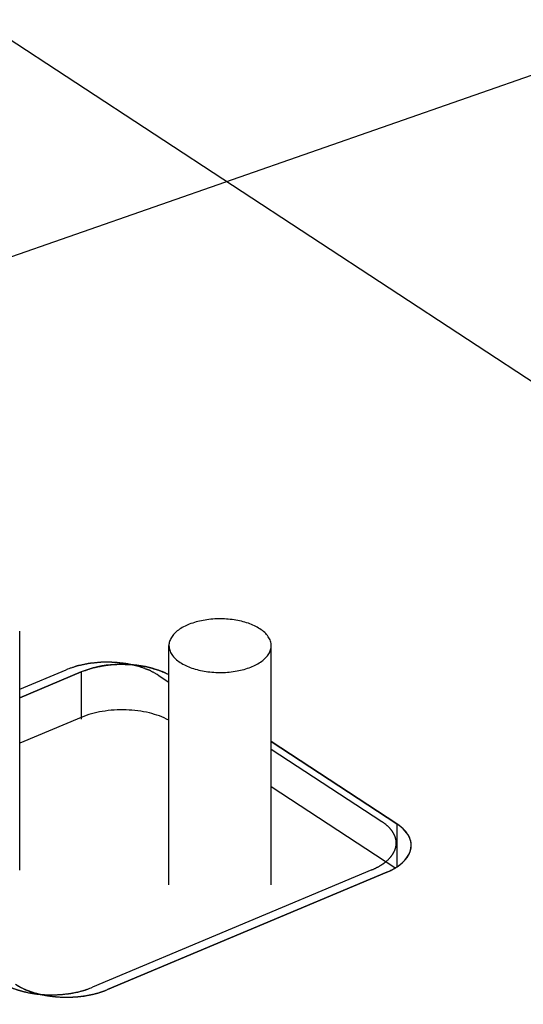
# Model space of a CAD drawing. Header units: millimetres. Extents: x 0 to 4620, y -1280 to 3267.
# Tile 99 of 103: x 3442 to 3481, y 2112 to 2189. Entities that reach past the tile are written whole.
import ezdxf

# ---------------------------------------------------------------- set-up
doc = ezdxf.new("R2010")
doc.units = ezdxf.units.MM
doc.header["$LTSCALE"] = 254.1
doc.layers.get('0').update_dxf_attribs({"linetype": 'CONTINUOUS'})
doc.layers.add('02___PRT_ALL_AXES', color=7, linetype='CONTINUOUS')
doc.layers.add('03___PRT_ALL_CURVES', color=7, linetype='CONTINUOUS')
doc.styles.get("Standard").update_dxf_attribs({"font": 'txt', "width": 0.9})
doc.dimstyles.get("Standard").update_dxf_attribs({"dimtxt": 16.5, "dimasz": 27.5, "dimexe": 1.5, "dimexo": 1.5, "dimtad": 1, "dimzin": 0, "dimdsep": 46, "dimtxsty": 'Standard', "dimblk": '_FILLED', "dimblk1": '_FILLED', "dimblk2": '_FILLED', "dimcen": 0.09, "dimazin": 0, "dimtol": 1, "dimtp": 0.01, "dimtm": 0.01, "dimtfac": 1, "dimtofl": 0, "dimtmove": 0, "dimatfit": 3, "dimldrblk": '_FILLED', "dimfxl": 0, "dimtolj": 1, "dimtzin": 0, "dimarcsym": 0})

# ---------------------------------------------------------------- blocks, each defined once
blk = doc.blocks.new('_FILLED')
at = {"color": 0, "linetype": 'ByBlock'}
blk.add_solid([(0, 0), (-1, 0.2), (-1, -0.2)], dxfattribs=at)

msp = doc.modelspace()

# ---------------------------------------------------------------- linework, layer by layer
at = {"color": 7, "linetype": 'Continuous'}
for p, q in [((3638.228, 2058.384), (3416.267, 2203.885)), ((3446.568, 2138.186), (3441.756, 2136.162)), ((3446.568, 2138.186), (3446.568, 2134.48)), ((3471.271, 2126.293), (3461.436, 2132.74)), ((3471.271, 2126.293), (3471.271, 2122.941)), ((3448.625, 2113.319), (3470.477, 2122.513))]:
    msp.add_line(p, q, dxfattribs=at)
at = {"color": 6, "linetype": 'Continuous'}
for p, q in [((3446.568, 2134.632), (3441.756, 2132.608)), ((3471.113, 2122.842), (3461.436, 2129.186))]:
    msp.add_line(p, q, dxfattribs=at)
at = {"color": 7, "linetype": 'Continuous'}
for points, knots in [([(3453.455, 2137.954), (3452.975, 2138.215), (3450.759, 2138.987), (3448.215, 2138.88), (3446.568, 2138.186)], [0, 0, 0, 0, 0.234032, 1, 1, 1, 1]), ([(3472.395, 2124.614), (3472.395, 2124.767), (3472.278, 2125.462), (3471.722, 2125.998), (3471.271, 2126.293)], [0, 0, 0, 0, 0.220487, 1, 1, 1, 1]), ([(3470.477, 2122.513), (3470.757, 2122.631), (3471.611, 2123.05), (3472.397, 2123.944), (3472.395, 2124.614)], [0, 0, 0, 0, 0.311928, 1, 1, 1, 1]), ([(3441.428, 2113.736), (3442.424, 2113.083), (3444.942, 2112.526), (3447.455, 2112.827), (3448.625, 2113.319)], [0, 0, 0, 0, 0.484256, 1, 1, 1, 1])]:
    msp.add_open_spline(points, degree=3, knots=knots, dxfattribs=at)
at = {"color": 6, "linetype": 'Continuous'}
msp.add_open_spline([(3453.437, 2134.409), (3452.957, 2134.668), (3451.85, 2135.053), (3450.076, 2135.275), (3448.263, 2135.163), (3447.095, 2134.854), (3446.568, 2134.632)], degree=3, knots=[0, 0, 0, 0, 0.231752, 0.491924, 0.756422, 1, 1, 1, 1], dxfattribs=at)
at = {"layer": '02___PRT_ALL_AXES', "color": 7, "linetype": 'Continuous'}
for p, q in [((3441.756, 2122.666), (3441.756, 2141.388)), ((3453.436, 2121.526), (3453.436, 2140.247)), ((3461.436, 2121.525), (3461.436, 2140.247))]:
    msp.add_line(p, q, dxfattribs=at)
for points, knots in [([(3460.558, 2141.561), (3460.277, 2141.745), (3459.617, 2142.046), (3458.517, 2142.303), (3457.32, 2142.379), (3456.134, 2142.267), (3455.063, 2141.978), (3454.306, 2141.591), (3453.856, 2141.204), (3453.618, 2140.902), (3453.47, 2140.581), (3453.436, 2140.356), (3453.436, 2140.247)], [0, 0, 0, 0, 0.123263, 0.263943, 0.413703, 0.562481, 0.700389, 0.819666, 0.871274, 0.917717, 0.960028, 1, 1, 1, 1]), ([(3461.436, 2140.247), (3461.436, 2140.367), (3461.394, 2140.615), (3461.216, 2140.965), (3460.931, 2141.29), (3460.691, 2141.474), (3460.558, 2141.561)], [0, 0, 0, 0, 0.217697, 0.450497, 0.70939, 1, 1, 1, 1]), ([(3453.436, 2140.247), (3453.436, 2140.128), (3453.477, 2139.88), (3453.656, 2139.53), (3453.941, 2139.205), (3454.181, 2139.021), (3454.314, 2138.934)], [0, 0, 0, 0, 0.217697, 0.450497, 0.70939, 1, 1, 1, 1]), ([(3454.314, 2138.934), (3454.594, 2138.75), (3455.255, 2138.448), (3456.355, 2138.192), (3457.551, 2138.115), (3458.738, 2138.227), (3459.808, 2138.517), (3460.565, 2138.904), (3461.015, 2139.291), (3461.254, 2139.593), (3461.402, 2139.914), (3461.436, 2140.139), (3461.436, 2140.247)], [0, 0, 0, 0, 0.123263, 0.263943, 0.413703, 0.562481, 0.700389, 0.819666, 0.871274, 0.917717, 0.960028, 1, 1, 1, 1])]:
    msp.add_open_spline(points, degree=3, knots=knots, dxfattribs=at)
at = {"layer": '03___PRT_ALL_CURVES', "color": 4, "linetype": 'Continuous'}
for p, q in [((3441.756, 2136.836), (3445.397, 2138.367)), ((3441.756, 2136.162), (3446.568, 2138.186)), ((3452.594, 2137.95), (3453.436, 2137.398)), ((3461.436, 2132.74), (3471.271, 2126.293)), ((3461.436, 2132.154), (3470.1, 2126.474)), ((3469.306, 2122.694), (3447.454, 2113.5)), ((3470.477, 2122.513), (3448.625, 2113.319))]:
    msp.add_line(p, q, dxfattribs=at)
for points, knots in [([(3452.594, 2137.95), (3452.535, 2137.981), (3452.448, 2138.028), (3452.332, 2138.091), (3452.245, 2138.138), (3452.157, 2138.185), (3452.085, 2138.224), (3452.027, 2138.255), (3451.99, 2138.275), (3451.961, 2138.29), (3451.939, 2138.302), (3451.921, 2138.312), (3451.908, 2138.319), (3451.901, 2138.322), (3451.896, 2138.326), (3451.889, 2138.328), (3451.881, 2138.331), (3451.866, 2138.336), (3451.844, 2138.344), (3451.819, 2138.353), (3451.784, 2138.366), (3451.741, 2138.381), (3451.673, 2138.406), (3451.587, 2138.437), (3451.484, 2138.474), (3451.381, 2138.511), (3451.295, 2138.542), (3451.227, 2138.567), (3451.184, 2138.582), (3451.149, 2138.595), (3451.124, 2138.604), (3451.102, 2138.612), (3451.085, 2138.618), (3451.073, 2138.623), (3451.058, 2138.626), (3451.039, 2138.63), (3451.015, 2138.636), (3450.986, 2138.642), (3450.948, 2138.651), (3450.9, 2138.662), (3450.824, 2138.679), (3450.728, 2138.7), (3450.613, 2138.726), (3450.499, 2138.752), (3450.403, 2138.774), (3450.327, 2138.791), (3450.269, 2138.804), (3450.221, 2138.815), (3450.188, 2138.823), (3450.169, 2138.827), (3450.155, 2138.831), (3450.139, 2138.832), (3450.118, 2138.834), (3450.082, 2138.838), (3450.03, 2138.844), (3449.968, 2138.851), (3449.885, 2138.86), (3449.781, 2138.872), (3449.657, 2138.886), (3449.533, 2138.9), (3449.429, 2138.911), (3449.346, 2138.92), (3449.284, 2138.927), (3449.232, 2138.933), (3449.196, 2138.937), (3449.175, 2138.939), (3449.16, 2138.942), (3449.144, 2138.941), (3449.123, 2138.942), (3449.087, 2138.942), (3449.035, 2138.942), (3448.972, 2138.942), (3448.889, 2138.943), (3448.785, 2138.944), (3448.66, 2138.944), (3448.535, 2138.945), (3448.431, 2138.946), (3448.348, 2138.946), (3448.285, 2138.947), (3448.233, 2138.947), (3448.197, 2138.948), (3448.176, 2138.947), (3448.16, 2138.948), (3448.145, 2138.946), (3448.125, 2138.944), (3448.089, 2138.941), (3448.038, 2138.936), (3447.976, 2138.93), (3447.894, 2138.922), (3447.792, 2138.912), (3447.669, 2138.9), (3447.546, 2138.888), (3447.444, 2138.878), (3447.362, 2138.87), (3447.301, 2138.864), (3447.25, 2138.859), (3447.214, 2138.856), (3447.193, 2138.853), (3447.178, 2138.852), (3447.164, 2138.849), (3447.144, 2138.845), (3447.11, 2138.838), (3447.062, 2138.828), (3447.004, 2138.816), (3446.927, 2138.799), (3446.83, 2138.779), (3446.714, 2138.755), (3446.598, 2138.731), (3446.501, 2138.711), (3446.424, 2138.694), (3446.366, 2138.682), (3446.317, 2138.672), (3446.283, 2138.665), (3446.264, 2138.661), (3446.249, 2138.658), (3446.236, 2138.653), (3446.218, 2138.647), (3446.187, 2138.637), (3446.143, 2138.622), (3446.09, 2138.603), (3446.019, 2138.579), (3445.93, 2138.549), (3445.823, 2138.513), (3445.716, 2138.476), (3445.574, 2138.428), (3445.468, 2138.391), (3445.397, 2138.367)], [0, 0, 0, 0, 0.03125, 0.046875, 0.0625, 0.078125, 0.09375, 0.101562, 0.109375, 0.113281, 0.117188, 0.121094, 0.123047, 0.124023, 0.125, 0.125977, 0.126953, 0.128906, 0.132812, 0.136719, 0.140625, 0.148438, 0.15625, 0.171875, 0.1875, 0.203125, 0.21875, 0.226562, 0.234375, 0.238281, 0.242188, 0.246094, 0.248047, 0.25, 0.251953, 0.253906, 0.257812, 0.261719, 0.265625, 0.273438, 0.28125, 0.296875, 0.3125, 0.328125, 0.34375, 0.351562, 0.359375, 0.367188, 0.371094, 0.373047, 0.375, 0.376953, 0.378906, 0.382812, 0.390625, 0.398438, 0.40625, 0.421875, 0.4375, 0.453125, 0.46875, 0.476562, 0.484375, 0.492188, 0.496094, 0.498047, 0.5, 0.501953, 0.503906, 0.507812, 0.515625, 0.523438, 0.53125, 0.546875, 0.5625, 0.578125, 0.59375, 0.601562, 0.609375, 0.617188, 0.621094, 0.623047, 0.625, 0.626953, 0.628906, 0.632812, 0.640625, 0.648438, 0.65625, 0.671875, 0.6875, 0.703125, 0.71875, 0.726562, 0.734375, 0.742188, 0.746094, 0.748047, 0.75, 0.751953, 0.753906, 0.757812, 0.765625, 0.773438, 0.78125, 0.796875, 0.8125, 0.828125, 0.84375, 0.851562, 0.859375, 0.867188, 0.871094, 0.873047, 0.875, 0.876953, 0.878906, 0.882812, 0.890625, 0.898438, 0.90625, 0.921875, 0.9375, 0.953125, 0.96875, 1, 1, 1, 1]), ([(3453.436, 2137.964), (3453.376, 2137.99), (3453.256, 2138.043), (3453.106, 2138.108), (3452.986, 2138.161), (3452.896, 2138.2), (3452.821, 2138.233), (3452.761, 2138.259), (3452.716, 2138.279), (3452.678, 2138.295), (3452.648, 2138.308), (3452.629, 2138.316), (3452.615, 2138.323), (3452.602, 2138.327), (3452.589, 2138.33), (3452.563, 2138.337), (3452.524, 2138.348), (3452.472, 2138.363), (3452.403, 2138.382), (3452.317, 2138.405), (3452.213, 2138.434), (3452.11, 2138.463), (3452.006, 2138.491), (3451.92, 2138.515), (3451.851, 2138.534), (3451.799, 2138.549), (3451.756, 2138.561), (3451.721, 2138.57), (3451.7, 2138.576), (3451.682, 2138.581), (3451.665, 2138.586), (3451.641, 2138.589), (3451.613, 2138.593), (3451.576, 2138.599), (3451.529, 2138.606), (3451.454, 2138.617), (3451.36, 2138.631), (3451.21, 2138.653), (3451.059, 2138.675), (3450.909, 2138.697), (3450.815, 2138.711), (3450.74, 2138.722), (3450.693, 2138.729), (3450.66, 2138.734), (3450.644, 2138.737), (3450.635, 2138.738), (3450.625, 2138.738), (3450.612, 2138.739), (3450.592, 2138.739), (3450.558, 2138.741), (3450.508, 2138.742), (3450.429, 2138.745), (3450.33, 2138.748), (3450.211, 2138.752), (3450.093, 2138.756), (3449.974, 2138.76), (3449.855, 2138.764), (3449.756, 2138.767), (3449.677, 2138.77), (3449.627, 2138.772), (3449.593, 2138.773), (3449.573, 2138.774), (3449.561, 2138.774), (3449.551, 2138.774), (3449.541, 2138.774), (3449.524, 2138.772), (3449.49, 2138.77), (3449.442, 2138.766), (3449.365, 2138.76), (3449.268, 2138.752), (3449.114, 2138.74), (3448.96, 2138.728), (3448.805, 2138.716), (3448.709, 2138.709), (3448.631, 2138.703), (3448.583, 2138.699), (3448.545, 2138.696), (3448.516, 2138.693), (3448.491, 2138.692), (3448.473, 2138.688), (3448.446, 2138.683), (3448.405, 2138.675), (3448.35, 2138.664), (3448.295, 2138.653), (3448.222, 2138.639), (3448.13, 2138.621), (3448.021, 2138.6), (3447.911, 2138.578), (3447.801, 2138.557), (3447.71, 2138.539), (3447.637, 2138.524), (3447.582, 2138.514), (3447.536, 2138.505), (3447.504, 2138.498), (3447.486, 2138.495), (3447.47, 2138.489), (3447.448, 2138.482), (3447.415, 2138.471), (3447.373, 2138.457), (3447.323, 2138.44), (3447.255, 2138.417), (3447.172, 2138.389), (3447.071, 2138.355), (3446.937, 2138.31), (3446.769, 2138.254), (3446.635, 2138.209), (3446.568, 2138.186)], [0, 0, 0, 0, 0.03125, 0.0625, 0.078125, 0.09375, 0.109375, 0.117188, 0.125, 0.132812, 0.136719, 0.140625, 0.142578, 0.144531, 0.146484, 0.148438, 0.15625, 0.164062, 0.171875, 0.1875, 0.203125, 0.21875, 0.234375, 0.25, 0.257812, 0.265625, 0.273438, 0.277344, 0.28125, 0.283203, 0.285156, 0.289062, 0.292969, 0.296875, 0.304688, 0.3125, 0.328125, 0.34375, 0.375, 0.390625, 0.40625, 0.414062, 0.421875, 0.425781, 0.427734, 0.428711, 0.429688, 0.431641, 0.433594, 0.4375, 0.445312, 0.453125, 0.46875, 0.484375, 0.5, 0.515625, 0.53125, 0.546875, 0.554688, 0.5625, 0.566406, 0.568359, 0.570312, 0.571289, 0.572266, 0.574219, 0.578125, 0.585938, 0.59375, 0.609375, 0.625, 0.65625, 0.671875, 0.6875, 0.695312, 0.703125, 0.707031, 0.710938, 0.714844, 0.716797, 0.71875, 0.726562, 0.734375, 0.742188, 0.75, 0.765625, 0.78125, 0.796875, 0.8125, 0.828125, 0.835938, 0.84375, 0.851562, 0.855469, 0.857422, 0.859375, 0.863281, 0.867188, 0.875, 0.882812, 0.890625, 0.90625, 0.921875, 0.9375, 0.96875, 1, 1, 1, 1]), ([(3471.211, 2124.991), (3471.203, 2125.023), (3471.192, 2125.072), (3471.176, 2125.138), (3471.167, 2125.178), (3471.159, 2125.211), (3471.154, 2125.231), (3471.151, 2125.245), (3471.149, 2125.254), (3471.145, 2125.262), (3471.141, 2125.272), (3471.13, 2125.297), (3471.114, 2125.335), (3471.092, 2125.384), (3471.071, 2125.434), (3471.055, 2125.471), (3471.044, 2125.496), (3471.04, 2125.507), (3471.036, 2125.515), (3471.031, 2125.523), (3471.022, 2125.537), (3471.01, 2125.557), (3470.989, 2125.59), (3470.963, 2125.63), (3470.932, 2125.678), (3470.907, 2125.719), (3470.889, 2125.747), (3470.88, 2125.761), (3470.874, 2125.769), (3470.871, 2125.775), (3470.866, 2125.781), (3470.859, 2125.788), (3470.848, 2125.801), (3470.832, 2125.82), (3470.813, 2125.842), (3470.787, 2125.872), (3470.755, 2125.91), (3470.723, 2125.947), (3470.697, 2125.977), (3470.681, 2125.996), (3470.67, 2126.009), (3470.663, 2126.016), (3470.655, 2126.024), (3470.645, 2126.033), (3470.621, 2126.055), (3470.585, 2126.088), (3470.536, 2126.132), (3470.488, 2126.177), (3470.451, 2126.21), (3470.427, 2126.232), (3470.417, 2126.241), (3470.409, 2126.249), (3470.4, 2126.256), (3470.383, 2126.268), (3470.359, 2126.285), (3470.321, 2126.313), (3470.273, 2126.348), (3470.196, 2126.404), (3470.139, 2126.446), (3470.1, 2126.474)], [0, 0, 0, 0, 0.0625, 0.09375, 0.125, 0.140625, 0.15625, 0.164062, 0.167969, 0.171875, 0.179688, 0.1875, 0.21875, 0.25, 0.28125, 0.3125, 0.320312, 0.328125, 0.332031, 0.335938, 0.34375, 0.359375, 0.375, 0.40625, 0.4375, 0.46875, 0.484375, 0.492188, 0.496094, 0.5, 0.503906, 0.507812, 0.515625, 0.53125, 0.546875, 0.5625, 0.59375, 0.625, 0.640625, 0.65625, 0.664062, 0.667969, 0.671875, 0.679688, 0.6875, 0.71875, 0.75, 0.78125, 0.8125, 0.820312, 0.828125, 0.832031, 0.835938, 0.84375, 0.859375, 0.875, 0.90625, 0.9375, 1, 1, 1, 1]), ([(3472.04, 2125.596), (3472.028, 2125.611), (3472.004, 2125.641), (3471.973, 2125.679), (3471.952, 2125.705), (3471.94, 2125.721), (3471.919, 2125.743), (3471.896, 2125.769), (3471.869, 2125.798), (3471.852, 2125.817), (3471.84, 2125.83), (3471.833, 2125.837), (3471.825, 2125.845), (3471.815, 2125.855), (3471.791, 2125.878), (3471.763, 2125.905), (3471.735, 2125.932), (3471.719, 2125.947), (3471.707, 2125.959), (3471.694, 2125.969), (3471.678, 2125.983), (3471.65, 2126.008), (3471.617, 2126.036), (3471.588, 2126.06), (3471.572, 2126.074), (3471.545, 2126.095), (3471.514, 2126.118), (3471.479, 2126.146), (3471.457, 2126.163), (3471.442, 2126.174), (3471.433, 2126.181), (3471.422, 2126.188), (3471.41, 2126.197), (3471.379, 2126.219), (3471.333, 2126.25), (3471.292, 2126.279), (3471.271, 2126.293)], [0, 0, 0, 0, 0.0625, 0.125, 0.15625, 0.171875, 0.1875, 0.25, 0.28125, 0.3125, 0.328125, 0.335938, 0.34375, 0.359375, 0.375, 0.4375, 0.46875, 0.484375, 0.5, 0.515625, 0.53125, 0.5625, 0.625, 0.65625, 0.671875, 0.6875, 0.75, 0.78125, 0.8125, 0.828125, 0.835938, 0.84375, 0.859375, 0.875, 0.9375, 1, 1, 1, 1]), ([(3472.396, 2124.609), (3472.394, 2124.629), (3472.392, 2124.669), (3472.39, 2124.714), (3472.388, 2124.744), (3472.387, 2124.756), (3472.387, 2124.766), (3472.386, 2124.776), (3472.382, 2124.795), (3472.378, 2124.821), (3472.372, 2124.853), (3472.367, 2124.884), (3472.362, 2124.911), (3472.359, 2124.929), (3472.357, 2124.939), (3472.354, 2124.95), (3472.35, 2124.963), (3472.341, 2124.994), (3472.33, 2125.031), (3472.32, 2125.067), (3472.314, 2125.088), (3472.31, 2125.104), (3472.302, 2125.119), (3472.294, 2125.14), (3472.279, 2125.176), (3472.264, 2125.212), (3472.251, 2125.243), (3472.245, 2125.259), (3472.238, 2125.274), (3472.226, 2125.294), (3472.213, 2125.32), (3472.196, 2125.35), (3472.18, 2125.381), (3472.166, 2125.406), (3472.156, 2125.424), (3472.15, 2125.434), (3472.143, 2125.444), (3472.135, 2125.457), (3472.114, 2125.488), (3472.082, 2125.534), (3472.054, 2125.575), (3472.04, 2125.596)], [0, 0, 0, 0, 0.0625, 0.125, 0.140625, 0.15625, 0.164062, 0.171875, 0.1875, 0.21875, 0.25, 0.28125, 0.3125, 0.328125, 0.335938, 0.34375, 0.359375, 0.375, 0.4375, 0.46875, 0.484375, 0.5, 0.515625, 0.53125, 0.5625, 0.625, 0.640625, 0.65625, 0.671875, 0.6875, 0.71875, 0.75, 0.78125, 0.8125, 0.828125, 0.835938, 0.84375, 0.859375, 0.875, 0.9375, 1, 1, 1, 1]), ([(3470.612, 2123.517), (3470.638, 2123.545), (3470.677, 2123.588), (3470.729, 2123.645), (3470.762, 2123.681), (3470.788, 2123.71), (3470.804, 2123.727), (3470.816, 2123.74), (3470.822, 2123.747), (3470.827, 2123.755), (3470.833, 2123.764), (3470.849, 2123.786), (3470.872, 2123.82), (3470.904, 2123.864), (3470.935, 2123.909), (3470.958, 2123.942), (3470.974, 2123.964), (3470.98, 2123.974), (3470.986, 2123.981), (3470.99, 2123.989), (3470.997, 2124.002), (3471.006, 2124.021), (3471.022, 2124.052), (3471.041, 2124.09), (3471.06, 2124.128), (3471.076, 2124.159), (3471.087, 2124.182), (3471.097, 2124.201), (3471.104, 2124.214), (3471.107, 2124.222), (3471.111, 2124.228), (3471.112, 2124.234), (3471.115, 2124.242), (3471.119, 2124.255), (3471.125, 2124.275), (3471.133, 2124.298), (3471.143, 2124.329), (3471.155, 2124.368), (3471.167, 2124.407), (3471.177, 2124.439), (3471.183, 2124.458), (3471.188, 2124.472), (3471.19, 2124.48), (3471.191, 2124.488), (3471.192, 2124.497), (3471.195, 2124.521), (3471.2, 2124.557), (3471.206, 2124.604), (3471.213, 2124.651), (3471.217, 2124.687), (3471.221, 2124.711), (3471.222, 2124.721), (3471.223, 2124.728), (3471.223, 2124.737), (3471.222, 2124.751), (3471.221, 2124.771), (3471.22, 2124.804), (3471.218, 2124.844), (3471.215, 2124.909), (3471.212, 2124.958), (3471.211, 2124.991)], [0, 0, 0, 0, 0.0625, 0.09375, 0.125, 0.140625, 0.15625, 0.164062, 0.167969, 0.171875, 0.179688, 0.1875, 0.21875, 0.25, 0.28125, 0.3125, 0.320312, 0.328125, 0.332031, 0.335938, 0.34375, 0.359375, 0.375, 0.40625, 0.4375, 0.453125, 0.46875, 0.484375, 0.492188, 0.496094, 0.5, 0.503906, 0.507812, 0.515625, 0.53125, 0.546875, 0.5625, 0.59375, 0.625, 0.640625, 0.65625, 0.664062, 0.667969, 0.671875, 0.679688, 0.6875, 0.71875, 0.75, 0.78125, 0.8125, 0.820312, 0.828125, 0.832031, 0.835938, 0.84375, 0.859375, 0.875, 0.90625, 0.9375, 1, 1, 1, 1]), ([(3471.759, 2123.314), (3471.778, 2123.332), (3471.814, 2123.37), (3471.86, 2123.417), (3471.892, 2123.45), (3471.91, 2123.469), (3471.927, 2123.49), (3471.948, 2123.515), (3471.973, 2123.546), (3471.998, 2123.577), (3472.019, 2123.602), (3472.034, 2123.62), (3472.042, 2123.63), (3472.049, 2123.641), (3472.058, 2123.654), (3472.079, 2123.686), (3472.104, 2123.722), (3472.129, 2123.759), (3472.142, 2123.777), (3472.149, 2123.788), (3472.154, 2123.796), (3472.158, 2123.803), (3472.164, 2123.814), (3472.173, 2123.831), (3472.187, 2123.857), (3472.204, 2123.887), (3472.217, 2123.913), (3472.228, 2123.933), (3472.235, 2123.946), (3472.241, 2123.956), (3472.245, 2123.966), (3472.253, 2123.986), (3472.264, 2124.013), (3472.278, 2124.045), (3472.291, 2124.078), (3472.302, 2124.105), (3472.31, 2124.124), (3472.315, 2124.135), (3472.317, 2124.147), (3472.321, 2124.161), (3472.331, 2124.195), (3472.345, 2124.245), (3472.358, 2124.29), (3472.364, 2124.313)], [0, 0, 0, 0, 0.0625, 0.125, 0.15625, 0.171875, 0.1875, 0.21875, 0.25, 0.28125, 0.3125, 0.328125, 0.335938, 0.34375, 0.359375, 0.375, 0.4375, 0.46875, 0.484375, 0.492188, 0.5, 0.507812, 0.515625, 0.53125, 0.5625, 0.59375, 0.625, 0.640625, 0.65625, 0.664062, 0.671875, 0.6875, 0.71875, 0.75, 0.78125, 0.8125, 0.828125, 0.835938, 0.84375, 0.859375, 0.875, 0.9375, 1, 1, 1, 1]), ([(3472.364, 2124.313), (3472.366, 2124.325), (3472.371, 2124.348), (3472.376, 2124.377), (3472.38, 2124.401), (3472.382, 2124.418), (3472.384, 2124.433), (3472.385, 2124.445), (3472.387, 2124.453), (3472.388, 2124.464), (3472.389, 2124.478), (3472.39, 2124.492), (3472.392, 2124.506), (3472.392, 2124.515), (3472.393, 2124.524), (3472.393, 2124.536), (3472.394, 2124.548), (3472.395, 2124.56), (3472.395, 2124.58), (3472.395, 2124.596), (3472.396, 2124.609)], [0, 0, 0, 0, 0.125, 0.25, 0.3125, 0.375, 0.4375, 0.46875, 0.5, 0.53125, 0.5625, 0.625, 0.65625, 0.6875, 0.71875, 0.75, 0.8125, 0.84375, 0.875, 1, 1, 1, 1]), ([(3469.306, 2122.694), (3469.338, 2122.708), (3469.403, 2122.737), (3469.483, 2122.774), (3469.54, 2122.799), (3469.571, 2122.814), (3469.601, 2122.83), (3469.639, 2122.849), (3469.685, 2122.872), (3469.73, 2122.896), (3469.768, 2122.915), (3469.799, 2122.931), (3469.828, 2122.947), (3469.877, 2122.976), (3469.933, 2123.01), (3469.983, 2123.039), (3470.011, 2123.055), (3470.033, 2123.067), (3470.052, 2123.081), (3470.078, 2123.098), (3470.124, 2123.129), (3470.17, 2123.16), (3470.209, 2123.186), (3470.229, 2123.199), (3470.248, 2123.213), (3470.271, 2123.231), (3470.301, 2123.254), (3470.337, 2123.282), (3470.373, 2123.31), (3470.402, 2123.333), (3470.427, 2123.351), (3470.444, 2123.366), (3470.46, 2123.381), (3470.494, 2123.411), (3470.544, 2123.456), (3470.589, 2123.497), (3470.612, 2123.517)], [0, 0, 0, 0, 0.0625, 0.125, 0.15625, 0.171875, 0.1875, 0.21875, 0.25, 0.28125, 0.3125, 0.328125, 0.34375, 0.375, 0.4375, 0.46875, 0.484375, 0.5, 0.515625, 0.53125, 0.5625, 0.625, 0.640625, 0.65625, 0.671875, 0.6875, 0.71875, 0.75, 0.78125, 0.8125, 0.828125, 0.84375, 0.859375, 0.875, 0.9375, 1, 1, 1, 1]), ([(3470.477, 2122.513), (3470.507, 2122.527), (3470.569, 2122.554), (3470.645, 2122.589), (3470.698, 2122.613), (3470.729, 2122.627), (3470.759, 2122.643), (3470.797, 2122.662), (3470.843, 2122.685), (3470.889, 2122.708), (3470.927, 2122.728), (3470.957, 2122.743), (3470.986, 2122.76), (3471.036, 2122.789), (3471.093, 2122.822), (3471.142, 2122.851), (3471.167, 2122.865), (3471.181, 2122.874), (3471.192, 2122.88), (3471.201, 2122.886), (3471.214, 2122.894), (3471.236, 2122.909), (3471.267, 2122.929), (3471.304, 2122.954), (3471.341, 2122.979), (3471.373, 2123), (3471.397, 2123.017), (3471.421, 2123.035), (3471.452, 2123.058), (3471.488, 2123.086), (3471.524, 2123.113), (3471.554, 2123.136), (3471.578, 2123.154), (3471.595, 2123.169), (3471.611, 2123.183), (3471.644, 2123.212), (3471.694, 2123.256), (3471.737, 2123.294), (3471.759, 2123.314)], [0, 0, 0, 0, 0.0625, 0.125, 0.15625, 0.171875, 0.1875, 0.21875, 0.25, 0.28125, 0.3125, 0.328125, 0.34375, 0.375, 0.4375, 0.46875, 0.484375, 0.492188, 0.5, 0.507812, 0.515625, 0.53125, 0.5625, 0.59375, 0.625, 0.65625, 0.671875, 0.6875, 0.71875, 0.75, 0.78125, 0.8125, 0.828125, 0.84375, 0.859375, 0.875, 0.9375, 1, 1, 1, 1]), ([(3440.257, 2113.917), (3440.294, 2113.895), (3440.349, 2113.862), (3440.422, 2113.818), (3440.468, 2113.79), (3440.505, 2113.768), (3440.528, 2113.754), (3440.544, 2113.745), (3440.553, 2113.739), (3440.564, 2113.734), (3440.577, 2113.727), (3440.609, 2113.712), (3440.656, 2113.688), (3440.719, 2113.656), (3440.782, 2113.625), (3440.834, 2113.598), (3440.871, 2113.58), (3440.892, 2113.57), (3440.914, 2113.561), (3440.941, 2113.549), (3440.985, 2113.531), (3441.04, 2113.508), (3441.105, 2113.481), (3441.16, 2113.458), (3441.198, 2113.442), (3441.22, 2113.433), (3441.235, 2113.426), (3441.254, 2113.419), (3441.278, 2113.411), (3441.321, 2113.396), (3441.381, 2113.375), (3441.454, 2113.35), (3441.514, 2113.329), (3441.563, 2113.312), (3441.593, 2113.302), (3441.617, 2113.293), (3441.642, 2113.286), (3441.685, 2113.274), (3441.746, 2113.256), (3441.82, 2113.235), (3441.893, 2113.214), (3441.949, 2113.199), (3441.985, 2113.188), (3442.004, 2113.183), (3442.023, 2113.178), (3442.05, 2113.172), (3442.083, 2113.164), (3442.137, 2113.152), (3442.204, 2113.137), (3442.312, 2113.113), (3442.392, 2113.095), (3442.446, 2113.082)], [0, 0, 0, 0, 0.0625, 0.09375, 0.125, 0.140625, 0.15625, 0.164062, 0.167969, 0.171875, 0.179688, 0.1875, 0.21875, 0.25, 0.28125, 0.3125, 0.328125, 0.335938, 0.34375, 0.359375, 0.375, 0.40625, 0.4375, 0.46875, 0.484375, 0.492188, 0.5, 0.507812, 0.515625, 0.53125, 0.5625, 0.59375, 0.625, 0.640625, 0.65625, 0.664062, 0.671875, 0.6875, 0.71875, 0.75, 0.78125, 0.8125, 0.820312, 0.828125, 0.835938, 0.84375, 0.859375, 0.875, 0.90625, 0.9375, 1, 1, 1, 1]), ([(3441.428, 2113.736), (3441.454, 2113.72), (3441.493, 2113.696), (3441.545, 2113.664), (3441.578, 2113.644), (3441.604, 2113.628), (3441.62, 2113.618), (3441.633, 2113.61), (3441.648, 2113.602), (3441.674, 2113.588), (3441.711, 2113.568), (3441.755, 2113.544), (3441.799, 2113.52), (3441.836, 2113.5), (3441.866, 2113.484), (3441.897, 2113.469), (3441.952, 2113.443), (3442.015, 2113.413), (3442.07, 2113.387), (3442.102, 2113.372), (3442.126, 2113.36), (3442.149, 2113.351), (3442.181, 2113.338), (3442.236, 2113.315), (3442.291, 2113.292), (3442.339, 2113.272), (3442.358, 2113.264), (3442.374, 2113.258), (3442.391, 2113.251), (3442.422, 2113.24), (3442.465, 2113.224), (3442.518, 2113.206), (3442.57, 2113.186), (3442.614, 2113.171), (3442.648, 2113.158), (3442.685, 2113.146), (3442.75, 2113.126), (3442.841, 2113.097), (3442.915, 2113.074), (3442.952, 2113.063)], [0, 0, 0, 0, 0.0625, 0.09375, 0.125, 0.140625, 0.15625, 0.164062, 0.171875, 0.1875, 0.21875, 0.25, 0.28125, 0.3125, 0.328125, 0.34375, 0.375, 0.4375, 0.46875, 0.484375, 0.5, 0.515625, 0.53125, 0.5625, 0.625, 0.640625, 0.65625, 0.664062, 0.671875, 0.6875, 0.71875, 0.75, 0.78125, 0.8125, 0.828125, 0.84375, 0.875, 0.9375, 1, 1, 1, 1]), ([(3442.446, 2113.082), (3442.488, 2113.074), (3442.551, 2113.063), (3442.635, 2113.047), (3442.699, 2113.037), (3442.763, 2113.026), (3442.828, 2113.016), (3442.892, 2113.007), (3442.956, 2112.997), (3443.022, 2112.989), (3443.071, 2112.982), (3443.103, 2112.978), (3443.119, 2112.976), (3443.136, 2112.974), (3443.161, 2112.972), (3443.19, 2112.968), (3443.227, 2112.964), (3443.263, 2112.961), (3443.299, 2112.957), (3443.335, 2112.953), (3443.381, 2112.949), (3443.439, 2112.944), (3443.485, 2112.94), (3443.508, 2112.938)], [0, 0, 0, 0, 0.125, 0.1875, 0.25, 0.3125, 0.375, 0.4375, 0.5, 0.5625, 0.625, 0.640625, 0.65625, 0.671875, 0.6875, 0.71875, 0.75, 0.78125, 0.8125, 0.84375, 0.875, 0.9375, 1, 1, 1, 1]), ([(3442.952, 2113.063), (3442.988, 2113.053), (3443.059, 2113.034), (3443.14, 2113.012), (3443.193, 2112.998), (3443.216, 2112.992), (3443.233, 2112.987), (3443.253, 2112.983), (3443.287, 2112.975), (3443.336, 2112.964), (3443.413, 2112.946), (3443.482, 2112.931), (3443.54, 2112.917), (3443.58, 2112.91), (3443.65, 2112.897), (3443.73, 2112.882), (3443.8, 2112.869), (3443.84, 2112.861), (3443.87, 2112.855), (3443.899, 2112.851), (3443.937, 2112.845), (3443.986, 2112.838), (3444.044, 2112.83), (3444.092, 2112.822), (3444.131, 2112.817), (3444.155, 2112.813), (3444.174, 2112.81), (3444.195, 2112.808), (3444.231, 2112.804), (3444.283, 2112.798), (3444.345, 2112.791), (3444.407, 2112.783), (3444.459, 2112.778), (3444.5, 2112.773), (3444.543, 2112.769), (3444.618, 2112.764), (3444.726, 2112.755), (3444.812, 2112.749), (3444.855, 2112.745)], [0, 0, 0, 0, 0.0625, 0.125, 0.140625, 0.15625, 0.164062, 0.171875, 0.1875, 0.21875, 0.25, 0.3125, 0.328125, 0.34375, 0.375, 0.4375, 0.46875, 0.484375, 0.5, 0.515625, 0.53125, 0.5625, 0.59375, 0.625, 0.640625, 0.65625, 0.664062, 0.671875, 0.6875, 0.71875, 0.75, 0.78125, 0.8125, 0.828125, 0.84375, 0.875, 0.9375, 1, 1, 1, 1]), ([(3443.508, 2112.938), (3443.512, 2112.938), (3443.521, 2112.937), (3443.532, 2112.936), (3443.54, 2112.936), (3443.545, 2112.935), (3443.552, 2112.935), (3443.56, 2112.934), (3443.57, 2112.933), (3443.58, 2112.933), (3443.588, 2112.932), (3443.595, 2112.932), (3443.6, 2112.931), (3443.605, 2112.931), (3443.612, 2112.931), (3443.619, 2112.93), (3443.624, 2112.93), (3443.629, 2112.929), (3443.631, 2112.929), (3443.637, 2112.929), (3443.643, 2112.929), (3443.652, 2112.928), (3443.662, 2112.927), (3443.672, 2112.927), (3443.68, 2112.926), (3443.686, 2112.926), (3443.69, 2112.926), (3443.696, 2112.925), (3443.703, 2112.925), (3443.709, 2112.925), (3443.715, 2112.924), (3443.719, 2112.924), (3443.724, 2112.924), (3443.729, 2112.924), (3443.74, 2112.923), (3443.755, 2112.922), (3443.769, 2112.921), (3443.776, 2112.921)], [0, 0, 0, 0, 0.0625, 0.125, 0.15625, 0.171875, 0.1875, 0.21875, 0.25, 0.28125, 0.3125, 0.328125, 0.34375, 0.375, 0.40625, 0.4375, 0.46875, 0.484375, 0.5, 0.515625, 0.53125, 0.5625, 0.59375, 0.625, 0.65625, 0.671875, 0.6875, 0.71875, 0.75, 0.78125, 0.8125, 0.828125, 0.84375, 0.859375, 0.875, 0.9375, 1, 1, 1, 1]), ([(3443.776, 2112.921), (3443.856, 2112.92), (3443.977, 2112.918), (3444.137, 2112.915), (3444.238, 2112.914), (3444.318, 2112.912), (3444.368, 2112.912), (3444.403, 2112.911), (3444.424, 2112.911), (3444.444, 2112.912), (3444.47, 2112.913), (3444.532, 2112.917), (3444.624, 2112.921), (3444.747, 2112.928), (3444.871, 2112.934), (3444.963, 2112.939), (3445.025, 2112.942), (3445.05, 2112.943), (3445.071, 2112.944), (3445.091, 2112.946), (3445.127, 2112.951), (3445.177, 2112.957), (3445.257, 2112.966), (3445.358, 2112.979), (3445.459, 2112.991), (3445.539, 2113), (3445.599, 2113.008), (3445.65, 2113.014), (3445.685, 2113.018), (3445.705, 2113.021), (3445.72, 2113.022), (3445.734, 2113.025), (3445.753, 2113.029), (3445.786, 2113.035), (3445.833, 2113.044), (3445.89, 2113.055), (3445.965, 2113.07), (3446.06, 2113.088), (3446.154, 2113.106), (3446.229, 2113.121), (3446.276, 2113.13), (3446.309, 2113.136), (3446.328, 2113.14), (3446.346, 2113.146), (3446.369, 2113.152), (3446.424, 2113.167), (3446.506, 2113.189), (3446.616, 2113.219), (3446.708, 2113.245), (3446.781, 2113.265), (3446.827, 2113.277), (3446.864, 2113.287), (3446.886, 2113.294), (3446.905, 2113.298), (3446.922, 2113.304), (3446.952, 2113.315), (3446.994, 2113.331), (3447.062, 2113.356), (3447.147, 2113.387), (3447.284, 2113.437), (3447.386, 2113.475), (3447.454, 2113.5)], [0, 0, 0, 0, 0.0625, 0.09375, 0.125, 0.140625, 0.15625, 0.164062, 0.167969, 0.171875, 0.179688, 0.1875, 0.21875, 0.25, 0.28125, 0.3125, 0.320312, 0.328125, 0.332031, 0.335938, 0.34375, 0.359375, 0.375, 0.40625, 0.4375, 0.453125, 0.46875, 0.484375, 0.492188, 0.496094, 0.5, 0.503906, 0.507812, 0.515625, 0.53125, 0.546875, 0.5625, 0.59375, 0.625, 0.640625, 0.65625, 0.664062, 0.667969, 0.671875, 0.679688, 0.6875, 0.71875, 0.75, 0.78125, 0.796875, 0.8125, 0.820312, 0.828125, 0.832031, 0.835938, 0.84375, 0.859375, 0.875, 0.90625, 0.9375, 1, 1, 1, 1]), ([(3444.855, 2112.745), (3444.895, 2112.744), (3444.975, 2112.74), (3445.065, 2112.737), (3445.125, 2112.734), (3445.15, 2112.733), (3445.17, 2112.732), (3445.191, 2112.732), (3445.228, 2112.731), (3445.281, 2112.731), (3445.345, 2112.731), (3445.409, 2112.73), (3445.462, 2112.73), (3445.504, 2112.729), (3445.547, 2112.73), (3445.621, 2112.732), (3445.705, 2112.734), (3445.78, 2112.736), (3445.822, 2112.737), (3445.854, 2112.738), (3445.885, 2112.74), (3445.928, 2112.743), (3446.001, 2112.747), (3446.075, 2112.752), (3446.138, 2112.756), (3446.165, 2112.758), (3446.186, 2112.759), (3446.206, 2112.76), (3446.24, 2112.764), (3446.29, 2112.769), (3446.349, 2112.774), (3446.408, 2112.78), (3446.458, 2112.785), (3446.492, 2112.788), (3446.512, 2112.79), (3446.534, 2112.793), (3446.56, 2112.797), (3446.603, 2112.802), (3446.656, 2112.809), (3446.741, 2112.821), (3446.805, 2112.829), (3446.847, 2112.835)], [0, 0, 0, 0, 0.0625, 0.125, 0.140625, 0.15625, 0.164062, 0.171875, 0.1875, 0.21875, 0.25, 0.28125, 0.3125, 0.328125, 0.34375, 0.375, 0.4375, 0.46875, 0.484375, 0.5, 0.515625, 0.53125, 0.5625, 0.625, 0.640625, 0.65625, 0.664062, 0.671875, 0.6875, 0.71875, 0.75, 0.78125, 0.8125, 0.828125, 0.835938, 0.84375, 0.859375, 0.875, 0.90625, 0.9375, 1, 1, 1, 1]), ([(3446.847, 2112.835), (3446.885, 2112.841), (3446.962, 2112.854), (3447.058, 2112.871), (3447.124, 2112.882), (3447.163, 2112.889), (3447.203, 2112.897), (3447.252, 2112.907), (3447.311, 2112.92), (3447.37, 2112.932), (3447.419, 2112.942), (3447.459, 2112.95), (3447.498, 2112.96), (3447.565, 2112.977), (3447.641, 2112.996), (3447.708, 2113.012), (3447.747, 2113.022), (3447.776, 2113.029), (3447.803, 2113.037), (3447.84, 2113.048), (3447.905, 2113.067), (3447.97, 2113.086), (3448.025, 2113.103), (3448.048, 2113.11), (3448.067, 2113.115), (3448.084, 2113.121), (3448.114, 2113.131), (3448.156, 2113.145), (3448.207, 2113.162), (3448.257, 2113.179), (3448.299, 2113.194), (3448.329, 2113.204), (3448.346, 2113.21), (3448.364, 2113.217), (3448.386, 2113.225), (3448.439, 2113.246), (3448.519, 2113.278), (3448.589, 2113.305), (3448.625, 2113.319)], [0, 0, 0, 0, 0.0625, 0.125, 0.15625, 0.171875, 0.1875, 0.21875, 0.25, 0.28125, 0.3125, 0.328125, 0.34375, 0.375, 0.4375, 0.46875, 0.484375, 0.5, 0.515625, 0.53125, 0.5625, 0.625, 0.640625, 0.65625, 0.664062, 0.671875, 0.6875, 0.71875, 0.75, 0.78125, 0.8125, 0.828125, 0.835938, 0.84375, 0.859375, 0.875, 0.9375, 1, 1, 1, 1])]:
    msp.add_open_spline(points, degree=3, knots=knots, dxfattribs=at)

# ---------------------------------------------------------------- leaders
at = {"color": 2, "linetype": 'Continuous'}
msp.add_leader([(3413.057, 2160.9), (3809.835, 2299.473)], dimstyle='Standard', override={"dimtad": 0}, dxfattribs=at)

doc.saveas('drawing.dxf')
